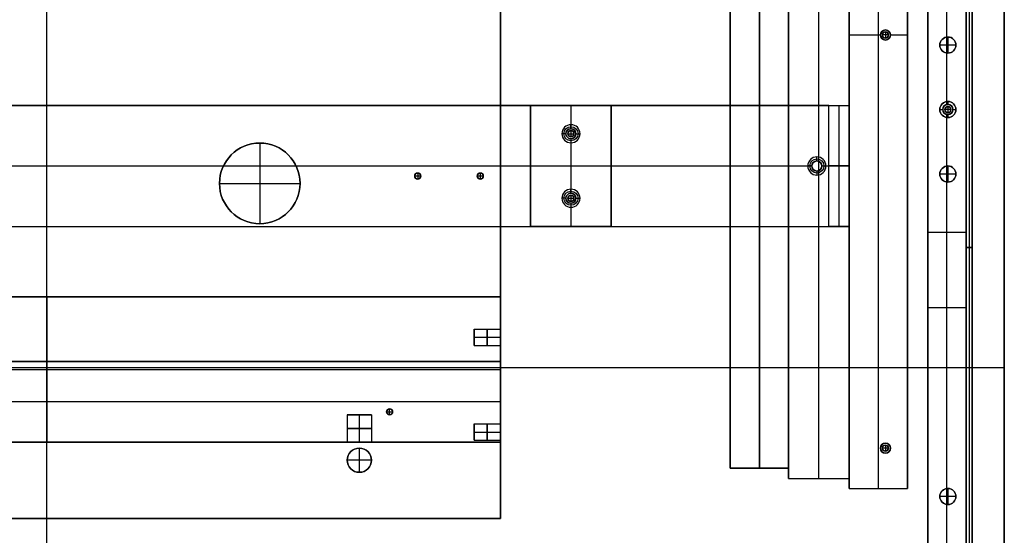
# Model space of a CAD drawing. Header units: millimetres. Extents: x -9 to 941, y -414 to 1186.
# Tile 13 of 26: x 452 to 941, y -98 to 158. Entities that reach past the tile are written whole.
import ezdxf

# ---------------------------------------------------------------- set-up
doc = ezdxf.new("R2010")
doc.units = ezdxf.units.MM
doc.header["$MEASUREMENT"] = 0

msp = doc.modelspace()

# ---------------------------------------------------------------- linework, layer by layer
for p, q in [((465.91, -89.45, -53.5), (465.91, 860.55, -53.5)), ((465.91, -89.45, -34.5), (465.91, 860.55, -34.5)), ((804.91, 845.55, -28), (804.91, -64.45, -28)), ((819.41, 845.55, -55.5), (819.41, -64.45, -55.5)), ((833.91, 845.55, -28), (833.91, -64.45, -28)), ((833.91, -69.45, -29.5), (833.91, 840.55, -29.5)), ((848.91, -69.45, -0.5), (848.91, 840.55, -0.5)), ((848.91, -69.45, -58.5), (848.91, 840.55, -58.5)), ((863.91, -69.45, -29.5), (863.91, 840.55, -29.5)), ((863.91, -74.45, -28), (863.91, 835.55, -28)), ((878.41, -74.45, -55.5), (878.41, 835.55, -55.5)), ((892.91, -74.45, -28), (892.91, 835.55, -28)), ((819.41, -64.45, -3.5), (819.41, 393.55, -3.5)), ((465.91, -414.45, 18.5), (465.91, 385.55, 18.5)), ((465.91, -384.95, -0.5), (465.91, 385.55, -0.5)), ((902.91, 385.55, -36.5), (902.91, -347.28, -36.5)), ((921.91, 385.55, -36.5), (921.91, -355.15, -36.5)), ((921.91, 384.9, -20.5), (921.91, -294.6, -20.5)), ((923.41, 384.9, -0.5), (923.41, -294.6, -0.5)), ((923.41, 384.9, -40.5), (923.41, -294.6, -40.5)), ((924.91, 384.9, -20.5), (924.91, -294.6, -20.5)), ((940.91, -396.45, 9), (940.91, 385.55, 9)), ((878.41, -74.45, -0.5), (878.41, 375.55, -0.5)), ((912.41, 117.52, -72.5), (912.41, 333.58, -72.5)), ((912.41, 149.52, -0.5), (912.41, 301.58, -0.5)), ((690.91, 237.58, -44), (690.91, -42.48, -44)), ((881.91, 153.05, -55.5), (881.91, 153.05, -0.5)), ((881.91, 152.05, 2.5), (881.91, 152.05, -0.5)), ((881.91, 152.05, 2.5), (881.91, 149.05, 2.5)), ((863.91, 150.55, -0.5), (879.41, 150.55, -0.5)), ((879.41, 150.55, -55.5), (879.41, 150.55, -0.5)), ((880.41, 150.55, 2.5), (880.41, 150.55, -0.5)), ((883.41, 150.55, 2.5), (880.41, 150.55, 2.5)), ((881.91, 149.05, 2.5), (881.91, 149.05, -0.5)), ((881.91, 148.05, -55.5), (881.91, 148.05, -0.5)), ((883.41, 150.55, 2.5), (883.41, 150.55, -0.5)), ((884.41, 150.55, -55.5), (884.41, 150.55, -0.5)), ((884.41, 150.55, -0.5), (892.91, 150.55, -0.5)), ((912.91, 149.55, -0.5), (912.91, 149.55, -22.5)), ((912.91, 149.55, -22.5), (912.91, 141.55, -22.5)), ((912.91, 149.55, 11.5), (912.91, 149.55, -0.5)), ((912.91, 149.55, 11.5), (912.91, 141.55, 11.5)), ((908.91, 145.55, -0.5), (908.91, 145.55, -22.5)), ((916.91, 145.55, -22.5), (908.91, 145.55, -22.5)), ((908.91, 145.55, 11.5), (908.91, 145.55, -0.5)), ((916.91, 145.55, 11.5), (908.91, 145.55, 11.5)), ((916.91, 145.55, -0.5), (916.91, 145.55, -22.5)), ((916.91, 145.55, 11.5), (916.91, 145.55, -0.5)), ((912.41, 116, -0.5), (912.41, 141.58, -0.5)), ((912.91, 141.55, -0.5), (912.91, 141.55, -22.5)), ((912.91, 141.55, 11.5), (912.91, 141.55, -0.5)), ((912.91, 117.55, -35.5), (912.91, 116.05, -35.5)), ((912.91, 117.55, -72.5), (912.91, 117.55, -35.5)), ((70.41, 115.55, -66), (861.41, 115.55, -66)), ((465.91, 115.55, -73.5), (465.91, 115.55, -58.5)), ((465.91, 55.55, -58.5), (465.91, 115.55, -58.5)), ((465.91, 55.55, -73.5), (465.91, 115.55, -73.5)), ((705.91, 115.55, -51), (705.91, 55.55, -51)), ((705.91, 115.55, -51), (745.91, 115.55, -51)), ((725.91, 115.55, -58.5), (725.91, 115.55, -43.5)), ((725.91, 115.55, -43.5), (725.91, 106.05, -43.5)), ((725.91, 115.55, -58.5), (725.91, 104.05, -58.5)), ((745.91, 115.55, -51), (745.91, 55.55, -51)), ((858.91, 55.55, -68.5), (858.91, 115.55, -68.5)), ((863.91, 55.55, -61), (863.91, 115.55, -61)), ((908.91, 113.55, -35.5), (910.41, 113.55, -35.5)), ((908.91, 113.55, -72.5), (908.91, 113.55, -35.5)), ((910.41, 113.55, -35.5), (910.41, 113.55, -0.5)), ((911.41, 113.55, 2.5), (911.41, 113.55, -0.5)), ((914.41, 113.55, 2.5), (911.41, 113.55, 2.5)), ((912.91, 116.05, -35.5), (912.91, 116.05, -0.5)), ((912.91, 115.05, 2.5), (912.91, 115.05, -0.5)), ((912.91, 115.05, 2.5), (912.91, 112.05, 2.5)), ((914.41, 113.55, 2.5), (914.41, 113.55, -0.5)), ((915.41, 113.55, -35.5), (916.91, 113.55, -35.5)), ((915.41, 113.55, -35.5), (915.41, 113.55, -0.5)), ((916.91, 113.55, -72.5), (916.91, 113.55, -35.5)), ((912.41, 85.52, -0.5), (912.41, 111.1, -0.5)), ((912.41, -106.48, -72.5), (912.41, 109.58, -72.5)), ((912.91, 112.05, 2.5), (912.91, 112.05, -0.5)), ((912.91, 111.05, -35.5), (912.91, 111.05, -0.5)), ((912.91, 111.05, -35.5), (912.91, 109.55, -35.5)), ((912.91, 109.55, -72.5), (912.91, 109.55, -35.5)), ((725.91, 104.05, -45.5), (725.91, 106.05, -43.5)), ((725.91, 104.05, -58.5), (725.91, 104.05, -45.5)), ((725.91, 103.05, -61.5), (725.91, 103.05, -58.5)), ((725.91, 103.05, -61.5), (725.91, 100.05, -61.5)), ((723.41, 101.55, -45.5), (721.41, 101.55, -43.5)), ((723.41, 101.55, -58.5), (723.41, 101.55, -45.5)), ((724.41, 101.55, -61.5), (724.41, 101.55, -58.5)), ((724.41, 101.55, -61.5), (727.41, 101.55, -61.5)), ((725.91, 100.05, -61.5), (725.91, 100.05, -58.5)), ((725.91, 99.05, -58.5), (725.91, 99.05, -45.5)), ((725.91, 99.05, -45.5), (725.91, 97.05, -43.5)), ((725.91, 99.05, -58.5), (725.91, 72.05, -58.5)), ((727.41, 101.55, -61.5), (727.41, 101.55, -58.5)), ((728.41, 101.55, -45.5), (730.41, 101.55, -43.5)), ((728.41, 101.55, -58.5), (728.41, 101.55, -45.5)), ((571.53, 96.9, -55.5), (571.53, 96.9, -58.5)), ((571.53, 96.9, -58.5), (571.53, 56.9, -58.5)), ((571.53, 96.9, -55.5), (571.53, 56.9, -55.5)), ((725.91, 97.05, -43.5), (725.91, 74.05, -43.5)), ((847.91, 88.05, -71.5), (847.91, 90.05, -73.5)), ((847.91, 88.05, -58.5), (847.91, 88.05, -71.5)), ((86.41, 85.55, -58.5), (845.41, 85.55, -58.5)), ((88.41, 85.55, -73.5), (843.41, 85.55, -73.5)), ((705.91, 85.55, -43.5), (705.91, 85.55, -58.5)), ((705.91, 85.55, -43.5), (745.91, 85.55, -43.5)), ((705.91, 85.55, -58.5), (745.91, 85.55, -58.5)), ((745.91, 85.55, -58.5), (745.91, 85.55, -43.5)), ((845.41, 85.55, -71.5), (843.41, 85.55, -73.5)), ((845.41, 85.55, -58.5), (845.41, 85.55, -71.5)), ((847.91, 83.05, -71.5), (847.91, 81.05, -73.5)), ((847.91, 83.05, -58.5), (847.91, 83.05, -71.5)), ((850.41, 85.55, -71.5), (852.41, 85.55, -73.5)), ((850.41, 85.55, -58.5), (850.41, 85.55, -71.5)), ((850.41, 85.55, -58.5), (863.91, 85.55, -58.5)), ((852.41, 85.55, -73.5), (853.91, 85.55, -73.5)), ((863.91, 85.55, -63.5), (853.91, 85.55, -73.5)), ((863.91, 85.55, -58.5), (863.91, 85.55, -63.5)), ((912.91, 85.55, -0.5), (912.91, 85.55, -22.5)), ((912.91, 85.55, -22.5), (912.91, 77.55, -22.5)), ((912.91, 85.55, 11.5), (912.91, 85.55, -0.5)), ((912.91, 85.55, 11.5), (912.91, 77.55, 11.5)), ((648.41, 80.55, -37.5), (648.41, 80.55, -34.5)), ((651.41, 80.55, -37.5), (648.41, 80.55, -37.5)), ((649.91, 82.05, -37.5), (649.91, 82.05, -34.5)), ((649.91, 82.05, -37.5), (649.91, 79.05, -37.5)), ((649.91, 79.05, -37.5), (649.91, 79.05, -34.5)), ((651.41, 80.55, -37.5), (651.41, 80.55, -34.5)), ((679.41, 80.55, -37.5), (679.41, 80.55, -34.5)), ((682.41, 80.55, -37.5), (679.41, 80.55, -37.5)), ((680.91, 82.05, -37.5), (680.91, 82.05, -34.5)), ((680.91, 82.05, -37.5), (680.91, 79.05, -37.5)), ((680.91, 79.05, -37.5), (680.91, 79.05, -34.5)), ((682.41, 80.55, -37.5), (682.41, 80.55, -34.5)), ((908.91, 81.55, -0.5), (908.91, 81.55, -22.5)), ((916.91, 81.55, -22.5), (908.91, 81.55, -22.5)), ((908.91, 81.55, 11.5), (908.91, 81.55, -0.5)), ((916.91, 81.55, 11.5), (908.91, 81.55, 11.5)), ((916.91, 81.55, -0.5), (916.91, 81.55, -22.5)), ((916.91, 81.55, 11.5), (916.91, 81.55, -0.5)), ((551.53, 76.9, -55.5), (551.53, 76.9, -58.5)), ((551.53, 76.9, -58.5), (591.53, 76.9, -58.5)), ((551.53, 76.9, -55.5), (591.53, 76.9, -55.5)), ((591.53, 76.9, -55.5), (591.53, 76.9, -58.5)), ((725.91, 72.05, -45.5), (725.91, 74.05, -43.5)), ((912.41, -74.48, -0.5), (912.41, 77.58, -0.5)), ((912.91, 77.55, -0.5), (912.91, 77.55, -22.5)), ((912.91, 77.55, 11.5), (912.91, 77.55, -0.5)), ((723.41, 69.55, -45.5), (721.41, 69.55, -43.5)), ((723.41, 69.55, -58.5), (723.41, 69.55, -45.5)), ((724.41, 69.55, -61.5), (724.41, 69.55, -58.5)), ((724.41, 69.55, -61.5), (727.41, 69.55, -61.5)), ((725.91, 72.05, -58.5), (725.91, 72.05, -45.5)), ((725.91, 71.05, -61.5), (725.91, 71.05, -58.5)), ((725.91, 71.05, -61.5), (725.91, 68.05, -61.5)), ((727.41, 69.55, -61.5), (727.41, 69.55, -58.5)), ((728.41, 69.55, -45.5), (730.41, 69.55, -43.5)), ((728.41, 69.55, -58.5), (728.41, 69.55, -45.5)), ((725.91, 68.05, -61.5), (725.91, 68.05, -58.5)), ((725.91, 67.05, -58.5), (725.91, 67.05, -45.5)), ((725.91, 67.05, -45.5), (725.91, 65.05, -43.5)), ((725.91, 67.05, -58.5), (725.91, 55.55, -58.5)), ((725.91, 65.05, -43.5), (725.91, 55.55, -43.5)), ((70.41, 55.55, -66), (861.41, 55.55, -66)), ((465.91, 55.55, -58.5), (465.91, 55.55, -73.5)), ((571.53, 56.9, -55.5), (571.53, 56.9, -58.5)), ((705.91, 55.55, -51), (745.91, 55.55, -51)), ((725.91, 55.55, -43.5), (725.91, 55.55, -58.5)), ((902.91, 52.7, -0.5), (921.91, 52.7, -0.5)), ((924.91, 45.15, -0.5), (921.91, 45.15, -0.5)), ((921.91, 45.15, -40.5), (924.91, 45.15, -40.5)), ((921.91, 45.15, -0.5), (921.91, 45.15, -40.5)), ((924.91, 45.15, -0.5), (924.91, 45.15, -40.5)), ((240.91, 20.55, -25), (690.91, 20.55, -25)), ((465.91, 20.55, -34.5), (465.91, 20.55, -15.5)), ((465.91, 20.55, -34.5), (465.91, -51.45, -34.5)), ((465.91, 20.55, -15.5), (465.91, -51.45, -15.5)), ((690.91, 20.55, -25), (690.91, 4.52, -25)), ((902.91, 19.14, -0.5), (902.91, 19.14, -72.5)), ((921.91, 15.2, -72.5), (902.91, 15.2, -72.5)), ((921.91, 15.2, -0.5), (921.91, 15.2, -72.5)), ((677.91, 4.55, -24.5), (690.91, 4.55, -24.5)), ((677.91, -3.45, -24.5), (677.91, 4.55, -24.5)), ((677.91, 0.55, -20.5), (690.91, 0.55, -20.5)), ((677.91, 0.55, -28.5), (690.91, 0.55, -28.5)), ((677.91, 0.55, -28.5), (677.91, 0.55, -20.5)), ((677.91, -3.45, -24.5), (690.91, -3.45, -24.5)), ((690.91, -3.42, -25), (690.91, -51.45, -25)), ((940.91, -5.45, 18.5), (940.91, -5.45, -0.5)), ((-9.09, -14.45, 18.5), (940.91, -14.45, 18.5)), ((-9.09, -14.45, -0.5), (940.91, -14.45, -0.5)), ((240.91, -11.45, -14), (690.91, -11.45, -14)), ((465.91, -11.45, -12.5), (465.91, -11.45, -15.5)), ((465.91, -51.45, -15.5), (465.91, -11.45, -15.5)), ((465.91, -51.45, -12.5), (465.91, -11.45, -12.5)), ((690.91, -11.45, -14), (690.91, -51.45, -14)), ((240.91, -15.45, -34.5), (690.91, -15.45, -34.5)), ((240.91, -15.45, -15.5), (690.91, -15.45, -15.5)), ((690.91, -15.45, -34.5), (690.91, -15.45, -15.5)), ((690.91, -31.45, -15.5), (240.91, -31.45, -15.5)), ((690.91, -31.45, -12.5), (240.91, -31.45, -12.5)), ((690.91, -31.45, -12.5), (690.91, -31.45, -15.5)), ((614.91, -37.95, -25.5), (614.91, -51.45, -25.5)), ((614.91, -37.95, -25.5), (626.91, -37.95, -25.5)), ((620.91, -37.95, -19.5), (620.91, -51.45, -19.5)), ((620.91, -37.95, -31.5), (620.91, -51.45, -31.5)), ((620.91, -37.95, -19.5), (620.91, -37.95, -31.5)), ((626.91, -37.95, -25.5), (626.91, -51.45, -25.5)), ((634.41, -36.45, -31.5), (634.41, -36.45, -34.5)), ((634.41, -36.45, -31.5), (637.41, -36.45, -31.5)), ((635.91, -34.95, -31.5), (635.91, -34.95, -34.5)), ((635.91, -37.95, -31.5), (635.91, -34.95, -31.5)), ((635.91, -37.95, -31.5), (635.91, -37.95, -34.5)), ((637.41, -36.45, -31.5), (637.41, -36.45, -34.5)), ((677.91, -42.45, -44.5), (690.91, -42.45, -44.5)), ((677.91, -50.45, -44.5), (677.91, -42.45, -44.5)), ((677.91, -46.45, -40.5), (690.91, -46.45, -40.5)), ((677.91, -46.45, -48.5), (690.91, -46.45, -48.5)), ((677.91, -46.45, -40.5), (677.91, -46.45, -48.5)), ((690.91, -51.45, -14), (240.91, -51.45, -14)), ((316.89, -51.45, -25), (614.93, -51.45, -25)), ((465.91, -51.45, -12.5), (465.91, -51.45, -15.5)), ((465.91, -51.45, -15.5), (465.91, -51.45, -34.5)), ((626.89, -51.45, -25), (690.91, -51.45, -25)), ((677.91, -50.45, -44.5), (690.91, -50.45, -44.5)), ((690.91, -50.42, -44), (690.91, -89.45, -44)), ((881.91, -51.95, -55.5), (881.91, -51.95, -0.5)), ((881.91, -52.95, 2.5), (881.91, -52.95, -0.5)), ((881.91, -52.95, 2.5), (881.91, -55.95, 2.5)), ((620.91, -54.45, -48), (620.91, -54.45, -34.5)), ((620.91, -54.45, -48), (620.91, -66.45, -48)), ((879.41, -54.45, -55.5), (879.41, -54.45, -0.5)), ((880.41, -54.45, 2.5), (880.41, -54.45, -0.5)), ((883.41, -54.45, 2.5), (880.41, -54.45, 2.5)), ((881.91, -55.95, 2.5), (881.91, -55.95, -0.5)), ((881.91, -56.95, -55.5), (881.91, -56.95, -0.5)), ((883.41, -54.45, 2.5), (883.41, -54.45, -0.5)), ((884.41, -54.45, -55.5), (884.41, -54.45, -0.5)), ((614.91, -60.45, -48), (614.91, -60.45, -34.5)), ((626.91, -60.45, -48), (614.91, -60.45, -48)), ((626.91, -60.45, -48), (626.91, -60.45, -34.5)), ((620.91, -66.45, -48), (620.91, -66.45, -34.5)), ((804.91, -64.45, -29.5), (833.91, -64.45, -29.5)), ((819.41, -64.45, -55.5), (819.41, -64.45, -3.5)), ((833.91, -69.45, -29.5), (863.91, -69.45, -29.5)), ((848.91, -69.45, -58.5), (848.91, -69.45, -0.5)), ((863.91, -74.45, -28), (892.91, -74.45, -28)), ((878.41, -74.45, -55.5), (878.41, -74.45, -0.5)), ((912.91, -74.45, -0.5), (912.91, -74.45, -22.5)), ((912.91, -74.45, -22.5), (912.91, -82.45, -22.5)), ((912.91, -74.45, 11.5), (912.91, -74.45, -0.5)), ((912.91, -74.45, 11.5), (912.91, -82.45, 11.5)), ((908.91, -78.45, -0.5), (908.91, -78.45, -22.5)), ((916.91, -78.45, -22.5), (908.91, -78.45, -22.5)), ((908.91, -78.45, 11.5), (908.91, -78.45, -0.5)), ((916.91, -78.45, 11.5), (908.91, -78.45, 11.5)), ((912.41, -106.48, -0.5), (912.41, -82.42, -0.5)), ((912.91, -82.45, -0.5), (912.91, -82.45, -22.5)), ((912.91, -82.45, 11.5), (912.91, -82.45, -0.5)), ((916.91, -78.45, -0.5), (916.91, -78.45, -22.5)), ((916.91, -78.45, 11.5), (916.91, -78.45, -0.5)), ((690.91, -89.45, -44), (240.91, -89.45, -44)), ((465.91, -89.45, -53.5), (465.91, -89.45, -34.5))]:
    msp.add_line(p, q)
for centre, radius in [((881.91, 150.55, -28), 2.5), ((881.91, 150.55, 1), 1.5), ((912.91, 145.55, -11.5), 4), ((912.91, 145.55, 5.5), 4), ((912.91, 113.55, -54), 4), ((912.91, 113.55, -18), 2.5), ((912.91, 113.55, 1), 1.5), ((725.91, 101.55, -44.5), 3.5), ((725.91, 101.55, -52), 2.5), ((725.91, 101.55, -60), 1.5), ((571.53, 76.9, -57), 20), ((847.91, 85.55, -72.5), 3.5), ((847.91, 85.55, -65), 2.5), ((912.91, 81.55, -11.5), 4), ((912.91, 81.55, 5.5), 4), ((649.91, 80.55, -36), 1.5), ((680.91, 80.55, -36), 1.5), ((725.91, 69.55, -44.5), 3.5), ((725.91, 69.55, -52), 2.5), ((725.91, 69.55, -60), 1.5), ((635.91, -36.45, -33), 1.5), ((881.91, -54.45, -28), 2.5), ((881.91, -54.45, 1), 1.5), ((620.91, -60.45, -41.25), 6), ((912.91, -78.45, -11.5), 4), ((912.91, -78.45, 5.5), 4)]:
    msp.add_circle(centre, radius)
at = {"extrusion": (1, 1.11022e-16, 0)}
msp.add_circle((0.55, -24.5, 684.41), 4, dxfattribs=at)
at = {"extrusion": (1, 0, 0)}
msp.add_circle((-46.45, -44.5, 684.41), 4, dxfattribs=at)
at = {"extrusion": (0, 1, 0)}
msp.add_circle((-620.91, -25.5, -44.7), 6, dxfattribs=at)
for centre, radius, start, end in [((881.91, 150.55, -55.5), 2.5, 0, 180), ((881.91, 150.55, -0.5), 2.5, 0, 180), ((881.91, 150.55, -0.5), 1.5, 0, 180), ((881.91, 150.55, 2.5), 1.5, 0, 180), ((881.91, 150.55, -55.5), 2.5, 180, 0), ((881.91, 150.55, -0.5), 2.5, 180, 0), ((881.91, 150.55, -0.5), 1.5, 180, 0), ((881.91, 150.55, 2.5), 1.5, 180, 0), ((912.91, 145.55, -0.5), 4, 90, 270), ((912.91, 145.55, -22.5), 4, 90, 270), ((912.91, 145.55, -0.5), 4, 0, 180), ((912.91, 145.55, 11.5), 4, 360, 180), ((912.91, 145.55, -0.5), 4, 270, 90), ((912.91, 145.55, -22.5), 4, 270, 90), ((912.91, 145.55, -0.5), 4, 180, 360), ((912.91, 145.55, 11.5), 4, 180, 0), ((912.91, 113.55, -72.5), 4, 90, 270), ((912.91, 113.55, -35.5), 4, 90, 270), ((912.91, 113.55, -72.5), 4, 270, 90), ((912.91, 113.55, -35.5), 4, 270, 90), ((912.91, 113.55, -0.5), 2.5, 90, 270), ((912.91, 113.55, -35.5), 2.5, 90, 270), ((912.91, 113.55, -0.5), 1.5, 0, 180), ((912.91, 113.55, 2.5), 1.5, 0, 180), ((912.91, 113.55, -0.5), 1.5, 180, 0), ((912.91, 113.55, 2.5), 1.5, 180, 0), ((912.91, 113.55, -0.5), 2.5, 270, 90), ((912.91, 113.55, -35.5), 2.5, 270, 90), ((725.91, 101.55, -43.5), 4.5, 90, 270), ((725.91, 101.55, -45.5), 2.5, 90, 270), ((725.91, 101.55, -58.5), 2.5, 90, 270), ((725.91, 101.55, -58.5), 1.5, 0, 180), ((725.91, 101.55, -61.5), 1.5, 0, 180), ((725.91, 101.55, -43.5), 4.5, 270, 90), ((725.91, 101.55, -45.5), 2.5, 270, 90), ((725.91, 101.55, -58.5), 2.5, 270, 90), ((725.91, 101.55, -58.5), 1.5, 180, 0), ((725.91, 101.55, -61.5), 1.5, 180, 0), ((571.53, 76.9, -58.5), 20, 0, 180), ((571.53, 76.9, -55.5), 20, 0, 180), ((847.91, 85.55, -73.5), 4.5, 0, 180), ((847.91, 85.55, -71.5), 2.5, 0, 180), ((847.91, 85.55, -58.5), 2.5, 0, 180), ((847.91, 85.55, -73.5), 4.5, 180, 0), ((847.91, 85.55, -71.5), 2.5, 180, 0), ((847.91, 85.55, -58.5), 2.5, 180, 0), ((912.91, 81.55, -0.5), 4, 90, 270), ((912.91, 81.55, -22.5), 4, 90, 270), ((912.91, 81.55, -0.5), 4, 0, 180), ((912.91, 81.55, 11.5), 4, 0, 180), ((912.91, 81.55, -0.5), 4, 270, 90), ((912.91, 81.55, -22.5), 4, 270, 90), ((649.91, 80.55, -34.5), 1.5, 90, 270), ((649.91, 80.55, -37.5), 1.5, 90, 270), ((649.91, 80.55, -34.5), 1.5, 270, 90), ((649.91, 80.55, -37.5), 1.5, 270, 90), ((680.91, 80.55, -34.5), 1.5, 90, 270), ((680.91, 80.55, -37.5), 1.5, 90, 270), ((680.91, 80.55, -34.5), 1.5, 270, 90), ((680.91, 80.55, -37.5), 1.5, 270, 90), ((912.91, 81.55, -0.5), 4, 180, 0), ((912.91, 81.55, 11.5), 4, 180, 0), ((571.53, 76.9, -58.5), 20, 180, 0), ((571.53, 76.9, -55.5), 20, 180, 0), ((725.91, 69.55, -43.5), 4.5, 90, 270), ((725.91, 69.55, -43.5), 4.5, 270, 90), ((725.91, 69.55, -45.5), 2.5, 90, 270), ((725.91, 69.55, -58.5), 2.5, 90, 270), ((725.91, 69.55, -58.5), 1.5, 0, 180), ((725.91, 69.55, -61.5), 1.5, 0, 180), ((725.91, 69.55, -58.5), 1.5, 180, 0), ((725.91, 69.55, -61.5), 1.5, 180, 0), ((725.91, 69.55, -45.5), 2.5, 270, 90), ((725.91, 69.55, -58.5), 2.5, 270, 90), ((635.91, -36.45, -34.5), 1.5, 0, 180), ((635.91, -36.45, -31.5), 1.5, 0, 180), ((635.91, -36.45, -34.5), 1.5, 180, 0), ((635.91, -36.45, -31.5), 1.5, 180, 0), ((881.91, -54.45, -55.5), 2.5, 0, 180), ((881.91, -54.45, -0.5), 2.5, 0, 180), ((881.91, -54.45, -0.5), 1.5, 0, 180), ((881.91, -54.45, 2.5), 1.5, 0, 180), ((620.91, -60.45, -34.5), 6, 90, 270), ((620.91, -60.45, -48), 6, 90, 270), ((620.91, -60.45, -34.5), 6, 270, 90), ((620.91, -60.45, -48), 6, 270, 90), ((881.91, -54.45, -55.5), 2.5, 180, 0), ((881.91, -54.45, -0.5), 2.5, 180, 0), ((881.91, -54.45, -0.5), 1.5, 180, 0), ((881.91, -54.45, 2.5), 1.5, 180, 0), ((912.91, -78.45, -0.5), 4, 90, 270), ((912.91, -78.45, -22.5), 4, 90, 270), ((912.91, -78.45, -0.5), 4, 0, 180), ((912.91, -78.45, 11.5), 4, 0, 180), ((912.91, -78.45, -0.5), 4, 270, 90), ((912.91, -78.45, -22.5), 4, 270, 90), ((912.91, -78.45, -0.5), 4, 180, 0), ((912.91, -78.45, 11.5), 4, 180, 0)]:
    msp.add_arc(centre, radius, start, end)
at = {"extrusion": (1, 1.11022e-16, -2.84217e-14)}
for centre, start, end in [((0.55, -24.5, 677.91), 270, 90), ((0.55, -24.5, 677.91), 90, 270), ((0.55, -24.5, 690.91), 270, 90)]:
    msp.add_arc(centre, 4, start, end, dxfattribs=at)
at = {"extrusion": (1, 1.11022e-16, -4.26326e-14)}
msp.add_arc((0.55, -24.5, 690.91), 4, 90, 270, dxfattribs=at)
at = {"extrusion": (0, 1, 0)}
for start, end in [(180, 0), (0, 180)]:
    msp.add_arc((-620.91, -25.5, -37.95), 6, start, end, dxfattribs=at)
at = {"extrusion": (1, 7.10543e-14, -2.28932e-28)}
msp.add_arc((-46.45, -44.5, 677.91), 4, 180, 360, dxfattribs=at)
at = {"extrusion": (1, 7.10543e-14, -5.62319e-28)}
msp.add_arc((-46.45, -44.5, 677.91), 4, 0, 180, dxfattribs=at)
at = {"extrusion": (1, 4.26326e-14, -1.74965e-28)}
msp.add_arc((-46.45, -44.5, 690.91), 4, 360, 180, dxfattribs=at)
at = {"extrusion": (1, 5.68434e-14, 5.57081e-29)}
msp.add_arc((-46.45, -44.5, 690.91), 4, 180, 360, dxfattribs=at)
at = {"extrusion": (5.92119e-16, 1, 8.61375e-31)}
msp.add_arc((-620.91, -25.5, -51.45), 6, 0, 180, dxfattribs=at)
at = {"extrusion": (1.18424e-15, 1, -1.53231e-30)}
msp.add_arc((-620.91, -25.5, -51.45), 6, 180, 360, dxfattribs=at)
for points in [[(690.91, -89.45, -34.5), (690.91, 385.55, -34.5), (690.91, 860.55, -34.5)], [(690.91, 860.55, -53.5), (690.91, 385.55, -53.5), (690.91, -89.45, -53.5)], [(804.91, -64.45, -55.5), (804.91, 390.55, -55.5), (804.91, 845.55, -55.5)], [(833.91, 845.55, -55.5), (833.91, 390.55, -55.5), (833.91, -64.45, -55.5)], [(833.91, 840.55, -0.5), (833.91, 385.55, -0.5), (833.91, -69.45, -0.5)], [(833.91, -69.45, -58.5), (833.91, 385.55, -58.5), (833.91, 840.55, -58.5)], [(863.91, -69.45, -0.5), (863.91, 385.55, -0.5), (863.91, 840.55, -0.5)], [(863.91, 840.55, -58.5), (863.91, 385.55, -58.5), (863.91, -69.45, -58.5)], [(863.91, -74.45, -55.5), (863.91, 380.55, -55.5), (863.91, 835.55, -55.5)], [(892.91, 835.55, -55.5), (892.91, 380.55, -55.5), (892.91, -74.45, -55.5)], [(804.91, -64.45, -3.5), (804.91, 164.55, -3.5), (804.91, 393.55, -3.5)], [(833.91, 393.55, -3.5), (833.91, 164.55, -3.5), (833.91, -64.45, -3.5)], [(902.91, 385.55, -0.5), (902.91, 52.7, -0.5), (902.91, -280.15, -0.5)], [(902.91, -347.28, -72.5), (902.91, 19.14, -72.5), (902.91, 385.55, -72.5)], [(921.91, -280.15, -0.5), (921.91, 52.7, -0.5), (921.91, 385.55, -0.5)], [(921.91, 385.55, -72.5), (921.91, 15.2, -72.5), (921.91, -355.15, -72.5)], [(921.91, 384.9, -0.5), (921.91, 45.15, -0.5), (921.91, -294.6, -0.5)], [(921.91, -294.6, -40.5), (921.91, 45.15, -40.5), (921.91, 384.9, -40.5)], [(924.91, -294.6, -0.5), (924.91, 45.15, -0.5), (924.91, 384.9, -0.5)], [(924.91, 384.9, -40.5), (924.91, 45.15, -40.5), (924.91, -294.6, -40.5)], [(940.91, 385.55, -0.5), (940.91, -5.45, -0.5), (940.91, -396.45, -0.5)], [(940.91, -396.45, 18.5), (940.91, -5.45, 18.5), (940.91, 385.55, 18.5)], [(863.91, 375.55, -0.5), (863.91, 150.55, -0.5), (863.91, -74.45, -0.5)], [(892.91, -74.45, -0.5), (892.91, 150.55, -0.5), (892.91, 375.55, -0.5)], [(67.91, 115.55, -58.5), (465.91, 115.55, -58.5), (863.91, 115.55, -58.5)], [(853.91, 115.55, -73.5), (465.91, 115.55, -73.5), (77.91, 115.55, -73.5)], [(705.91, 55.55, -43.5), (705.91, 85.55, -43.5), (705.91, 115.55, -43.5)], [(705.91, 115.55, -43.5), (705.91, 115.55, -51), (705.91, 115.55, -58.5)], [(705.91, 115.55, -58.5), (705.91, 85.55, -58.5), (705.91, 55.55, -58.5)], [(705.91, 115.55, -43.5), (725.91, 115.55, -43.5), (745.91, 115.55, -43.5)], [(745.91, 115.55, -58.5), (725.91, 115.55, -58.5), (705.91, 115.55, -58.5)], [(745.91, 115.55, -43.5), (745.91, 115.55, -51), (745.91, 115.55, -58.5)], [(745.91, 115.55, -43.5), (745.91, 85.55, -43.5), (745.91, 55.55, -43.5)], [(745.91, 55.55, -58.5), (745.91, 85.55, -58.5), (745.91, 115.55, -58.5)], [(853.91, 55.55, -73.5), (853.91, 85.55, -73.5), (853.91, 115.55, -73.5)], [(853.91, 115.55, -73.5), (858.91, 115.55, -68.5), (863.91, 115.55, -63.5)], [(863.91, 115.55, -63.5), (863.91, 85.55, -63.5), (863.91, 55.55, -63.5)], [(863.91, 115.55, -63.5), (863.91, 115.55, -61), (863.91, 115.55, -58.5)], [(863.91, 115.55, -58.5), (863.91, 85.55, -58.5), (863.91, 55.55, -58.5)], [(67.91, 55.55, -58.5), (465.91, 55.55, -58.5), (863.91, 55.55, -58.5)], [(77.91, 55.55, -73.5), (465.91, 55.55, -73.5), (853.91, 55.55, -73.5)], [(705.91, 55.55, -58.5), (705.91, 55.55, -51), (705.91, 55.55, -43.5)], [(745.91, 55.55, -43.5), (725.91, 55.55, -43.5), (705.91, 55.55, -43.5)], [(705.91, 55.55, -58.5), (725.91, 55.55, -58.5), (745.91, 55.55, -58.5)], [(745.91, 55.55, -43.5), (745.91, 55.55, -51), (745.91, 55.55, -58.5)], [(863.91, 55.55, -63.5), (858.91, 55.55, -68.5), (853.91, 55.55, -73.5)], [(863.91, 55.55, -58.5), (863.91, 55.55, -61), (863.91, 55.55, -63.5)], [(690.91, 20.55, -34.5), (465.91, 20.55, -34.5), (240.91, 20.55, -34.5)], [(240.91, 20.55, -15.5), (465.91, 20.55, -15.5), (690.91, 20.55, -15.5)], [(690.91, 20.55, -15.5), (690.91, 20.55, -25), (690.91, 20.55, -34.5)], [(690.91, -51.45, -34.5), (690.91, -15.45, -34.5), (690.91, 20.55, -34.5)], [(690.91, 20.55, -15.5), (690.91, -15.45, -15.5), (690.91, -51.45, -15.5)], [(240.91, -11.45, -12.5), (465.91, -11.45, -12.5), (690.91, -11.45, -12.5)], [(690.91, -11.45, -15.5), (465.91, -11.45, -15.5), (240.91, -11.45, -15.5)], [(690.91, -11.45, -12.5), (690.91, -31.45, -12.5), (690.91, -51.45, -12.5)], [(690.91, -51.45, -15.5), (690.91, -31.45, -15.5), (690.91, -11.45, -15.5)], [(690.91, -11.45, -15.5), (690.91, -11.45, -14), (690.91, -11.45, -12.5)], [(690.91, -51.45, -12.5), (465.91, -51.45, -12.5), (240.91, -51.45, -12.5)], [(240.91, -51.45, -15.5), (465.91, -51.45, -15.5), (690.91, -51.45, -15.5)], [(240.91, -51.45, -34.5), (465.91, -51.45, -34.5), (690.91, -51.45, -34.5)], [(690.91, -51.45, -15.5), (465.91, -51.45, -15.5), (240.91, -51.45, -15.5)], [(690.91, -51.45, -15.5), (690.91, -51.45, -14), (690.91, -51.45, -12.5)], [(690.91, -51.45, -34.5), (690.91, -51.45, -25), (690.91, -51.45, -15.5)], [(833.91, -64.45, -3.5), (819.41, -64.45, -3.5), (804.91, -64.45, -3.5)], [(804.91, -64.45, -3.5), (804.91, -64.45, -29.5), (804.91, -64.45, -55.5)], [(804.91, -64.45, -55.5), (819.41, -64.45, -55.5), (833.91, -64.45, -55.5)], [(833.91, -64.45, -55.5), (833.91, -64.45, -29.5), (833.91, -64.45, -3.5)], [(833.91, -69.45, -0.5), (848.91, -69.45, -0.5), (863.91, -69.45, -0.5)], [(833.91, -69.45, -0.5), (833.91, -69.45, -29.5), (833.91, -69.45, -58.5)], [(833.91, -69.45, -58.5), (848.91, -69.45, -58.5), (863.91, -69.45, -58.5)], [(863.91, -69.45, -58.5), (863.91, -69.45, -29.5), (863.91, -69.45, -0.5)], [(863.91, -74.45, -0.5), (878.41, -74.45, -0.5), (892.91, -74.45, -0.5)], [(863.91, -74.45, -0.5), (863.91, -74.45, -28), (863.91, -74.45, -55.5)], [(863.91, -74.45, -55.5), (878.41, -74.45, -55.5), (892.91, -74.45, -55.5)], [(892.91, -74.45, -55.5), (892.91, -74.45, -28), (892.91, -74.45, -0.5)], [(240.91, -89.45, -34.5), (465.91, -89.45, -34.5), (690.91, -89.45, -34.5)], [(690.91, -89.45, -53.5), (465.91, -89.45, -53.5), (240.91, -89.45, -53.5)], [(690.91, -89.45, -34.5), (690.91, -89.45, -44), (690.91, -89.45, -53.5)]]:
    msp.add_open_spline(points, degree=2)

doc.saveas('drawing.dxf')
